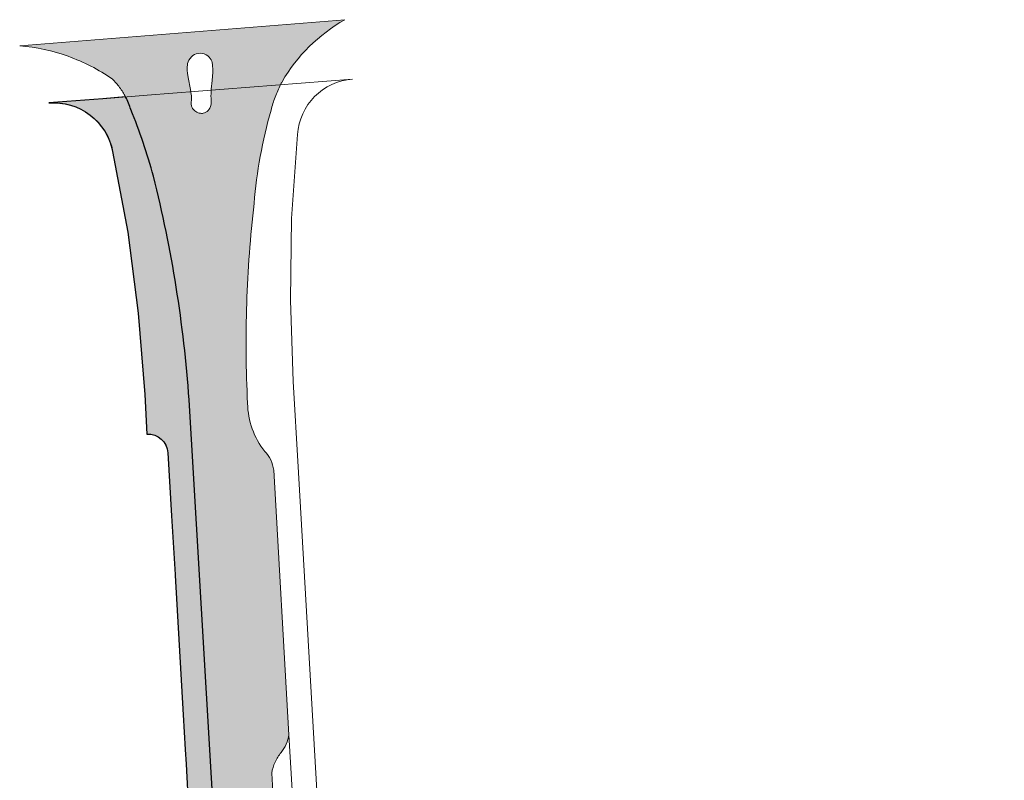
# Model space of a CAD drawing. Header units: metres. Extents: x 3492183 to 3492884, y 5882475 to 5882978.
# Tile 254 of 256: x 3492437 to 3492536, y 5882901 to 5882978. Entities that reach past the tile are written whole.
import ezdxf

# ---------------------------------------------------------------- set-up
doc = ezdxf.new("R2010")
doc.units = ezdxf.units.M
doc.header["$LTSCALE"] = 0.1
for name, color, linetype, lineweight, true_color in [('Bod-Asphalt', 7, 'Continuous', 9, 0x454545), ('Bod-Pflaster Beton grau', 7, 'Continuous', 9, 0x454545), ('So-Flurstücke Umgebung', 7, 'Continuous', 9, 0x888888)]:
    doc.layers.add(name, color=color, linetype=linetype, lineweight=lineweight, true_color=true_color)

msp = doc.modelspace()

# ---------------------------------------------------------------- hatches: boundary and pattern name
at = {"layer": 'Bod-Asphalt', "linetype": 'Continuous', "lineweight": 0, "true_color": 0xbbbbbb, "transparency": 33554687}
h = msp.add_hatch(color=9, dxfattribs=at)
edge = h.paths.add_edge_path()
edge.add_arc((3492547.198939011, 5882699.589123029), 40.61117003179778, 255.3692922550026, 263.4059814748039)
edge.add_arc((3492547.198932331, 5882699.589049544), 40.61109626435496, 263.40597894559, 271.4426828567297)
edge.add_arc((3492546.841245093, 5882661.981492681), 3.293766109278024, 294.7726373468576, 309.6530728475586)
edge.add_arc((3492546.841240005, 5882661.981499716), 3.293774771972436, 309.6530629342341, 324.5334572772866)
edge.add_arc((3492552.117585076, 5882657.603447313), 3.579528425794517, 113.89623516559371, 136.435331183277, ccw=False)
edge.add_arc((3492552.117586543, 5882657.603445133), 3.579531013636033, 91.35716704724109, 113.8962425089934, ccw=False)
edge.add_line((3492552.032806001, 5882661.181972), (3492587.908505, 5882662.883553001))
edge.add_line((3492587.908505, 5882662.883553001), (3492603.805589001, 5882663.710701))
edge.add_line((3492603.805589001, 5882663.710701), (3492613.779518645, 5882664.203221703))
edge.add_arc((3492613.83017725, 5882662.74273088), 1.461369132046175, 72.7321703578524, 91.98656575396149, ccw=False)
edge.add_arc((3492613.830176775, 5882662.742729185), 1.461370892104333, 53.47777960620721, 72.7321722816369, ccw=False)
edge.add_line((3492614.699889, 5882663.917125), (3492615.669288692, 5882663.122809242))
edge.add_arc((3492617.350625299, 5882665.153769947), 2.63660656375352, 230.3802456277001, 251.4224872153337)
edge.add_arc((3492617.350627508, 5882665.153774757), 2.636611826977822, 251.4224750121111, 272.4646781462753)
edge.add_line((3492617.464011, 5882662.519602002), (3492626.785686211, 5882662.853033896))
edge.add_arc((3492626.541755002, 5882668.966092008), 6.117923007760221, 272.2850785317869, 291.4054838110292)
edge.add_arc((3492626.541752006, 5882668.96610066), 6.117932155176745, 291.4054803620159, 310.5258551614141)
edge.add_line((3492630.51713, 5882664.315781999), (3492634.645687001, 5882667.936477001))
edge.add_arc((3492628.699904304, 5882673.721319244), 8.295585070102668, 315.7860306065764, 335.9039321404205)
edge.add_arc((3492628.69989504, 5882673.721325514), 8.295596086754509, 335.903918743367, 356.0217954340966)
edge.add_line((3492636.975503, 5882673.145802), (3492635.407422, 5882695.359029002))
edge.add_line((3492635.407422, 5882695.359029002), (3492646.943962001, 5882696.040666))
edge.add_line((3492646.943962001, 5882696.040666), (3492647.836700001, 5882678.110218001))
edge.add_line((3492647.836700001, 5882678.110218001), (3492644.047201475, 5882678.05908196))
edge.add_arc((3492644.026217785, 5882676.894598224), 1.164672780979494, 88.96765686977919, 178.9676784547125)
edge.add_arc((3492644.026219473, 5882676.894597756), 1.164674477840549, 178.9676568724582, 268.9675953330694)
edge.add_arc((3492644.487463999, 5882670.727502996), 5.025798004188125, 74.19171338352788, 95.50604845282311, ccw=False)
edge.add_arc((3492644.487465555, 5882670.727508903), 5.025791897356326, 52.87734727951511, 74.19171210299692, ccw=False)
edge.add_arc((3492636.788536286, 5882660.231764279), 18.0420700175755, 46.3221556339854, 53.49890451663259, ccw=False)
edge.add_arc((3492636.788499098, 5882660.231721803), 18.04212642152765, 39.14543929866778, 46.32216337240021, ccw=False)
edge.add_line((3492650.780998, 5882671.621555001), (3492654.465536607, 5882667.280793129))
edge.add_arc((3492660.754829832, 5882673.290642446), 8.699051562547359, 223.6984293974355, 246.6391618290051)
edge.add_arc((3492660.754832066, 5882673.290644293), 8.699054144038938, 246.6391531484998, 269.5798798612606)
edge.add_line((3492660.691047, 5882664.591824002), (3492731.679057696, 5882668.101479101))
edge.add_arc((3492727.047522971, 5882687.156087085), 19.60941608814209, 283.6617397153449, 292.7127605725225)
edge.add_arc((3492727.047529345, 5882687.156081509), 19.60940848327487, 292.7127496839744, 301.7637737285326)
edge.add_arc((3492695.608833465, 5882716.620609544), 62.23051334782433, 312.150220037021, 315.3831389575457)
edge.add_arc((3492695.609488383, 5882716.61999177), 62.22961326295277, 315.3831203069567, 318.6160860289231)
edge.add_arc((3492734.961430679, 5882680.33417054), 8.798906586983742, 326.5170884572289, 342.3197644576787)
edge.add_arc((3492734.961409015, 5882680.33418042), 8.798930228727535, 342.3197460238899, 358.1223776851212)
edge.add_line((3492743.755615, 5882680.045885), (3492742.696653, 5882700.129320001))
edge.add_line((3492742.696653, 5882700.129320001), (3492748.883074, 5882700.824804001))
edge.add_line((3492748.883074, 5882700.824804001), (3492754.241150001, 5882701.134092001))
edge.add_line((3492754.241150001, 5882701.134092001), (3492755.11997, 5882683.448658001))
edge.add_line((3492755.11997, 5882683.448658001), (3492750.426170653, 5882683.083365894))
edge.add_arc((3492750.635988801, 5882682.039195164), 1.065042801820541, 101.3618405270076, 180.3579557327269)
edge.add_arc((3492750.635988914, 5882682.039195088), 1.065042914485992, 180.3579515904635, 259.3540791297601)
edge.add_arc((3492749.504744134, 5882672.978742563), 8.068043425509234, 69.35041793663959, 83.34872648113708, ccw=False)
edge.add_arc((3492749.504761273, 5882672.978783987), 8.06799861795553, 55.352044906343, 69.3504280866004, ccw=False)
edge.add_arc((3492734.914056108, 5882654.920817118), 31.26713684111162, 45.214631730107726, 52.168045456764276, ccw=False)
edge.add_arc((3492734.913995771, 5882654.920755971), 31.26722274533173, 38.261238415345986, 45.21463218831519, ccw=False)
edge.add_arc((3492773.95436801, 5882686.840042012), 19.17359201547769, 220.9133974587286, 228.2012148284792)
edge.add_arc((3492773.954379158, 5882686.840054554), 19.17360879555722, 228.2012149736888, 235.4890276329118)
edge.add_arc((3492766.226563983, 5882675.639222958), 5.565665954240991, 235.7141485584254, 253.3408617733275)
edge.add_arc((3492766.226560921, 5882675.639210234), 5.565652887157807, 253.3408543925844, 270.9676090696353)
edge.add_line((3492766.320549, 5882670.074351), (3492803.035580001, 5882671.834182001))
edge.add_line((3492803.035580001, 5882671.834182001), (3492853.96502302, 5882674.367751))
edge.add_arc((3492852.775658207, 5882664.543933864), 9.895553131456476, 80.86988215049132, 83.09682523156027, ccw=False)
edge.add_arc((3492852.775485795, 5882664.542860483), 9.896640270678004, 78.64318700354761, 80.86988269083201, ccw=False)
edge.add_arc((3492852.812392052, 5882664.801762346), 9.635551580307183, 46.14636887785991, 78.55518834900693, ccw=False)
edge.add_arc((3492852.812391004, 5882664.801760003), 9.635553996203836, 13.737560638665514, 46.14637403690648, ccw=False)
edge.add_arc((3492853.816405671, 5882665.506278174), 8.50465430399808, -13.750632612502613, 10.731914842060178, ccw=False)
edge.add_arc((3492853.816407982, 5882665.506278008), 8.504652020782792, 321.7668161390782, 346.24936476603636, ccw=False)
edge.add_arc((3492820.348408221, 5882685.517553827), 47.44147370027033, 324.05768475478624, 327.8084800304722, ccw=False)
edge.add_arc((3492820.348326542, 5882685.517612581), 47.4415743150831, 320.30689698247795, 324.05768518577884, ccw=False)
edge.add_arc((3492855.006308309, 5882656.983660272), 2.555422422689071, 287.9295006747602, 316.29044514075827, ccw=False)
edge.add_arc((3492855.006310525, 5882656.983654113), 2.555415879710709, 259.5684938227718, 287.9294959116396, ccw=False)
edge.add_line((3492854.543627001, 5882654.470474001), (3492853.718304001, 5882654.776576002))
edge.add_line((3492853.718304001, 5882654.776576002), (3492838.290173, 5882666.205879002))
edge.add_arc((3492834.276725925, 5882660.565042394), 6.922918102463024, 54.56820410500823, 76.58111521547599)
edge.add_arc((3492834.276721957, 5882660.565031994), 6.922929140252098, 76.58110325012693, 98.59398486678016)
edge.add_line((3492833.242218, 5882667.410231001), (3492833.069152, 5882667.401222))
edge.add_line((3492833.069152, 5882667.401222), (3492819.493962, 5882666.696521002))
edge.add_line((3492819.493962, 5882666.696521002), (3492812.381242, 5882666.340159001))
edge.add_arc((3492812.502078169, 5882665.405169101), 0.9427658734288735, 97.36397078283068, 134.1772341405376)
edge.add_arc((3492812.502075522, 5882665.405170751), 0.9427628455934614, 134.1771886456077, 170.9905456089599)
edge.add_line((3492811.570944, 5882665.552805), (3492811.656004, 5882663.762057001))
edge.add_line((3492811.656004, 5882663.762057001), (3492811.809109, 5882660.776811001))
edge.add_line((3492811.809109, 5882660.776811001), (3492793.918257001, 5882659.889898))
edge.add_line((3492793.918257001, 5882659.889898), (3492793.6811, 5882664.665895))
edge.add_arc((3492792.946684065, 5882664.621521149), 0.7357552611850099, 3.457641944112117, 47.2303841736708)
edge.add_arc((3492792.946685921, 5882664.621523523), 0.7357522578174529, 47.23036474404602, 91.00321464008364)
edge.add_line((3492792.933804, 5882665.357163), (3492784.510581, 5882664.922728))
edge.add_line((3492784.510581, 5882664.922728), (3492780.212936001, 5882664.702506))
edge.add_line((3492780.212936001, 5882664.702506), (3492770.171093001, 5882664.184987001))
edge.add_line((3492770.171093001, 5882664.184987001), (3492757.270153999, 5882663.521319))
edge.add_arc((3492757.472011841, 5882662.197781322), 1.33884225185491, 98.67157759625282, 125.8505784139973)
edge.add_arc((3492757.472013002, 5882662.197779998), 1.33884400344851, 125.8505854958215, 153.0295381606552)
edge.add_arc((3492757.203867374, 5882662.5508387), 0.9593624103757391, 164.638148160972, 177.0898740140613)
edge.add_arc((3492757.203870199, 5882662.550838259), 0.9593652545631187, 177.0898562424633, 189.5415007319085)
edge.add_line((3492756.257777, 5882662.391812), (3492756.204804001, 5882657.957941))
edge.add_line((3492756.204804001, 5882657.957941), (3492737.86163, 5882656.911931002))
edge.add_line((3492737.86163, 5882656.911931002), (3492737.530448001, 5882661.424830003))
edge.add_arc((3492735.91898563, 5882661.240529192), 1.6219672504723, 6.524493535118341, 14.69960941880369)
edge.add_arc((3492735.919042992, 5882661.240543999), 1.621908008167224, 14.69961767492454, 22.87501356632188)
edge.add_arc((3492736.521703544, 5882661.557286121), 0.9452733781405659, 19.38370616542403, 56.19834922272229)
edge.add_arc((3492736.521702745, 5882661.557284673), 0.9452750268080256, 56.19835781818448, 93.01298124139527)
edge.add_line((3492736.472017, 5882662.501253), (3492729.594305, 5882662.142890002))
edge.add_line((3492729.594305, 5882662.142890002), (3492725.601731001, 5882661.935679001))
edge.add_line((3492725.601731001, 5882661.935679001), (3492718.705012, 5882661.576314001))
edge.add_line((3492718.705012, 5882661.576314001), (3492701.597269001, 5882660.685407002))
edge.add_line((3492701.597269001, 5882660.685407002), (3492699.470431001, 5882660.575294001))
edge.add_arc((3492699.57752059, 5882659.728054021), 0.8539811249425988, 97.20387993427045, 131.0350903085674)
edge.add_arc((3492699.577518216, 5882659.728057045), 0.8539772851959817, 131.035103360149, 164.8664310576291)
edge.add_line((3492698.753157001, 5882659.951005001), (3492698.999327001, 5882654.984893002))
edge.add_line((3492698.999327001, 5882654.984893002), (3492681.552461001, 5882654.136980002))
edge.add_line((3492681.552461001, 5882654.136980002), (3492681.312286, 5882659.086094))
edge.add_arc((3492680.640463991, 5882658.985326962), 0.6793370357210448, 8.530243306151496, 48.35596379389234)
edge.add_arc((3492680.64046387, 5882658.985326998), 0.6793370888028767, 48.35595415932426, 88.18163516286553)
edge.add_line((3492680.662020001, 5882659.664322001), (3492674.690668, 5882659.352002))
edge.add_line((3492674.690668, 5882659.352002), (3492670.477008, 5882659.132777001))
edge.add_line((3492670.477008, 5882659.132777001), (3492664.007461, 5882658.794431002))
edge.add_line((3492664.007461, 5882658.794431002), (3492646.763673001, 5882657.894506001))
edge.add_line((3492646.763673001, 5882657.894506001), (3492645.765280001, 5882657.842452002))
edge.add_arc((3492645.803165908, 5882656.978171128), 0.8651108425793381, 92.50996397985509, 125.8971700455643)
edge.add_arc((3492645.803165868, 5882656.978171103), 0.8651108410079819, 125.8971668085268, 159.2843729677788)
edge.add_arc((3492645.793114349, 5882656.981252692), 0.8546193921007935, 159.2392422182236, 171.3040674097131)
edge.add_arc((3492645.79311151, 5882656.981253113), 0.8546165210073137, 171.3040665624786, 183.3688992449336)
edge.add_line((3492644.939971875, 5882656.931031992), (3492645.130137, 5882652.294035))
edge.add_line((3492645.130137, 5882652.294035), (3492627.150068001, 5882651.528132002))
edge.add_line((3492627.150068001, 5882651.528132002), (3492626.93189, 5882655.897020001))
edge.add_arc((3492625.382173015, 5882655.095378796), 1.744778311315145, 27.35172661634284, 37.02661384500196)
edge.add_arc((3492625.382138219, 5882655.095352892), 1.744821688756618, 37.02660487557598, 46.70124505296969)
edge.add_arc((3492625.36099217, 5882655.083370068), 1.768059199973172, 46.46882891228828, 69.91697258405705)
edge.add_arc((3492625.360994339, 5882655.083378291), 1.768050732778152, 69.91694711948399, 93.3652043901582)
edge.add_line((3492625.257209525, 5882656.848380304), (3492619.886097, 5882656.573093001))
edge.add_line((3492619.886097, 5882656.573093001), (3492615.962553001, 5882656.371882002))
edge.add_line((3492615.962553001, 5882656.371882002), (3492608.730709, 5882656.001494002))
edge.add_line((3492608.730709, 5882656.001494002), (3492591.107908, 5882655.097325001))
edge.add_line((3492591.107908, 5882655.097325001), (3492590.133536, 5882655.047253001))
edge.add_arc((3492590.323842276, 5882654.169011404), 0.8986238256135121, 102.2264061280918, 129.4793547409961)
edge.add_arc((3492590.32384649, 5882654.169006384), 0.898630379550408, 129.4793586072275, 156.7320795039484)
edge.add_arc((3492590.31456284, 5882654.172252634), 0.8888196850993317, 156.6879155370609, 164.8663357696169)
edge.add_arc((3492590.314555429, 5882654.172254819), 0.8888119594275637, 164.866347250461, 173.0448601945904)
edge.add_line((3492589.432284, 5882654.279883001), (3492589.551437, 5882649.607854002))
edge.add_line((3492589.551437, 5882649.607854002), (3492571.366487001, 5882648.709541))
edge.add_line((3492571.366487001, 5882648.709541), (3492571.134293, 5882653.415575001))
edge.add_arc((3492570.209041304, 5882653.158613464), 0.9602707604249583, 15.52107430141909, 21.80188455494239)
edge.add_arc((3492570.208913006, 5882653.158562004), 0.9604089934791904, 21.80189224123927, 28.08177243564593)
edge.add_arc((3492570.221590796, 5882653.163018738), 0.9471279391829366, 28.20492431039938, 54.87088923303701)
edge.add_arc((3492570.221592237, 5882653.163020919), 0.9471253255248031, 54.87088462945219, 81.53695938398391)
edge.add_line((3492570.360982, 5882654.099833), (3492564.201628, 5882653.833404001))
edge.add_line((3492564.201628, 5882653.833404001), (3492560.536227, 5882653.674148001))
edge.add_line((3492560.536227, 5882653.674148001), (3492540.249476, 5882652.682685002))
edge.add_line((3492540.249476, 5882652.682685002), (3492539.978373, 5882652.656660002))
edge.add_arc((3492540.361164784, 5882649.486409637), 3.193276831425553, 96.88484739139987, 128.1004655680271)
edge.add_line((3492538.390778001, 5882651.999295), (3492532.516665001, 5882645.501183))
edge.add_line((3492532.516665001, 5882645.501183), (3492531.782385, 5882645.397101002))
edge.add_line((3492531.782385, 5882645.397101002), (3492531.371229, 5882645.339055))
edge.add_line((3492531.371229, 5882645.339055), (3492521.214249, 5882649.494339))
edge.add_line((3492521.214249, 5882649.494339), (3492518.88224, 5882655.018608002))
edge.add_arc((3492473.908539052, 5882639.146195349), 47.69242351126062, 19.43928909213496, 26.00618420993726)
edge.add_arc((3492473.908577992, 5882639.14623435), 47.69237141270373, 26.00616261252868, 32.57306455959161)
edge.add_arc((3492476.759332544, 5882638.688629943), 45.576863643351, 34.98796066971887, 42.24817143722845)
edge.add_arc((3492476.759268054, 5882638.688580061), 45.57694491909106, 42.24816334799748, 49.50836215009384)
edge.add_arc((3492322.490573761, 5882446.754952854), 291.8065208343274, 50.94345884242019, 52.40015568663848)
edge.add_arc((3492322.488450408, 5882446.752266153), 291.8099450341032, 52.40014723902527, 53.85682686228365)
edge.add_arc((3492545.062847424, 5882754.482216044), 87.98918324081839, 230.2303623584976, 235.0040508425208, ccw=False)
edge.add_arc((3492545.062685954, 5882754.482054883), 87.9889560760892, 225.4566751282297, 230.2303760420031, ccw=False)
edge.add_arc((3492517.235117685, 5882726.515797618), 48.53771754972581, 218.1770865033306, 225.7121050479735, ccw=False)
edge.add_arc((3492517.23497236, 5882726.515695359), 48.53754010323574, 210.6420514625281, 218.1770976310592, ccw=False)
edge.add_arc((3492527.908557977, 5882734.200987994), 61.64888397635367, 205.5496702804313, 211.7314934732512, ccw=False)
edge.add_arc((3492527.908436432, 5882734.200939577), 61.64875343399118, 199.3678419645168, 205.5496783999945, ccw=False)
edge.add_arc((3492524.033350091, 5882731.630988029), 57.1520440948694, 193.8731210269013, 198.2254868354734, ccw=False)
edge.add_arc((3492524.033289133, 5882731.630973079), 57.15198133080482, 189.5207507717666, 193.8731211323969, ccw=False)
edge.add_arc((3492561.286008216, 5882739.833980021), 95.26790521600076, 187.3257845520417, 190.6805061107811, ccw=False)
edge.add_arc((3492561.285803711, 5882739.833953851), 95.26769904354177, 183.9710559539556, 187.3257846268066, ccw=False)
edge.add_line((3492466.246827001, 5882733.236425), (3492465.539343, 5882747.712587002))
edge.add_line((3492465.539343, 5882747.712587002), (3492465.458292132, 5882749.019142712))
edge.add_arc((3492462.367032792, 5882748.017882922), 3.2493700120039, 17.9471538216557, 36.53806770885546)
edge.add_arc((3492462.367028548, 5882748.017880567), 3.249374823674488, 36.53805653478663, 55.12893269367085)
edge.add_arc((3492465.108761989, 5882752.439179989), 1.965387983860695, 216.0228241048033, 243.2713827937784, ccw=False)
edge.add_arc((3492465.108761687, 5882752.439179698), 1.965387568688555, 188.774254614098, 216.0228224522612, ccw=False)
edge.add_line((3492463.166375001, 5882752.139376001), (3492461.604373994, 5882779.774142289))
edge.add_arc((3492465.499215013, 5882779.885408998), 3.896430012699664, 164.3833171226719, 181.6363644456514, ccw=False)
edge.add_arc((3492465.499218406, 5882779.885407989), 3.896433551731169, 147.1302827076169, 164.3833162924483, ccw=False)
edge.add_arc((3492459.988345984, 5882784.460081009), 3.325820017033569, 312.2979682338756, 333.3190464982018)
edge.add_arc((3492459.988352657, 5882784.460078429), 3.325812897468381, 333.3190345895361, 354.3401561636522)
edge.add_line((3492463.297952, 5882784.132079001), (3492459.834858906, 5882840.419903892))
edge.add_arc((3492456.720586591, 5882840.092114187), 3.131475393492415, 6.008488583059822, 29.0637356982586)
edge.add_arc((3492456.720596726, 5882840.092119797), 3.131463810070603, 29.06373606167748, 52.11907122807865)
edge.add_arc((3492461.325460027, 5882845.151447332), 3.72688983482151, 205.2675262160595, 223.9740156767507, ccw=False)
edge.add_arc((3492461.325448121, 5882845.151443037), 3.726877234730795, 186.5609919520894, 205.2675446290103, ccw=False)
edge.add_line((3492457.622979, 5882844.725606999), (3492456.931571, 5882858.983494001))
edge.add_line((3492456.931571, 5882858.983494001), (3492456.708451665, 5882862.38290011))
edge.add_arc((3492465.45102255, 5882862.103215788), 8.74704344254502, 166.1249040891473, 178.1676708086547, ccw=False)
edge.add_arc((3492465.451036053, 5882862.103215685), 8.747056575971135, 154.0821498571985, 166.1249246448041, ccw=False)
edge.add_arc((3492451.67550967, 5882869.051422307), 6.683787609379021, 332.1244215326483, 341.7290073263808)
edge.add_arc((3492451.675483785, 5882869.05143161), 6.6838151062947, 341.7290011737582, 351.3335486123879)
edge.add_line((3492458.282985, 5882868.044301), (3492458.26497, 5882868.778605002))
edge.add_arc((3492451.21281834, 5882867.899313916), 7.106757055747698, 7.107193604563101, 18.8243639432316)
edge.add_arc((3492451.212787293, 5882867.899304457), 7.106789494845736, 18.82435536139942, 30.54147117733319)
edge.add_line((3492457.333592, 5882871.510704), (3492456.679336, 5882872.538105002))
edge.add_arc((3492460.603494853, 5882875.275235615), 4.784444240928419, 200.9129659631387, 214.8960662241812, ccw=False)
edge.add_arc((3492460.603491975, 5882875.275233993), 4.784440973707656, 186.9300289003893, 200.9129601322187, ccw=False)
edge.add_line((3492455.854004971, 5882874.697957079), (3492455.854004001, 5882874.697970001))
edge.add_line((3492455.854004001, 5882874.697970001), (3492454.985497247, 5882892.337252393))
edge.add_arc((3492461.196719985, 5882892.562233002), 6.215295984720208, 170.6226775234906, 182.0744395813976, ccw=False)
edge.add_arc((3492461.196747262, 5882892.56222821), 6.215323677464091, 159.170958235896, 170.6226749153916, ccw=False)
edge.add_arc((3492450.928870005, 5882898.313233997), 5.693754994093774, 321.5448550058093, 336.2565530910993)
edge.add_arc((3492450.928881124, 5882898.31323097), 5.693743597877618, 336.2565359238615, 350.9682594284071)
edge.add_line((3492456.552031, 5882897.419418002), (3492454.064673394, 5882939.413739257))
edge.add_arc((3492324.292530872, 5882930.203516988), 130.0985671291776, 4.059603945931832, 9.08377026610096)
edge.add_arc((3492324.293604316, 5882930.203747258), 130.0974707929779, 9.083744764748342, 14.10795358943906)
edge.add_arc((3492392.642918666, 5882946.019120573), 59.96927214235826, 15.3708980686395, 22.12026242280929)
edge.add_arc((3492441.273757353, 5882966.506175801), 7.234263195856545, 16.82942339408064, 18.41781336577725)
edge.add_arc((3492441.273673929, 5882966.50614931), 7.234350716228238, 18.41780367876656, 22.32378714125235)
edge.add_arc((3492441.273815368, 5882966.506210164), 7.23419676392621, 22.32376679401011, 27.8182255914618)
edge.add_line((3492447.671974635, 5882969.882178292), (3492447.671974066, 5882969.882179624))
edge.add_arc((3492441.28682897, 5882966.508385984), 7.221673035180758, 27.85115200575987, 36.79830796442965)
edge.add_arc((3492441.286820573, 5882966.508379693), 7.221683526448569, 36.79830802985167, 45.74545112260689)
edge.add_arc((3492435.36966602, 5882955.830677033), 19.26863496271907, 55.34502488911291, 70.2069783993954)
edge.add_arc((3492435.36966286, 5882955.830669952), 19.26864269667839, 70.20697669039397, 85.06892546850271)
edge.add_line((3492437.025943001, 5882975.027996), (3492469.70706427, 5882977.638168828))
edge.add_arc((3492478.06275785, 5882962.886949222), 16.95335055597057, 119.5289883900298, 149.8174749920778)
edge.add_arc((3492472.556292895, 5882966.524926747), 10.37122196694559, 151.8971323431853, 152.8290420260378)
edge.add_arc((3492472.558213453, 5882966.523938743), 10.37338175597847, 152.8290312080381, 153.7607457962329)
edge.add_line((3492463.253749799, 5882971.110223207), (3492463.253745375, 5882971.110213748))
edge.add_arc((3492474.713158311, 5882965.383063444), 12.81087020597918, 153.4451741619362, 159.5707437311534)
edge.add_arc((3492474.713253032, 5882965.383025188), 12.81097232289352, 159.5707313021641, 165.69629426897)
edge.add_arc((3492507.759553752, 5882955.463532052), 47.30570774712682, 163.9428217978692, 169.7274388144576)
edge.add_arc((3492507.759228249, 5882955.46357694), 47.30537945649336, 169.7274220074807, 175.5120790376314)
edge.add_arc((3492582.781926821, 5882945.072521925), 122.9930741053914, 173.4205506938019, 178.1110979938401)
edge.add_arc((3492582.782373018, 5882945.072492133), 122.9935210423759, 178.111090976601, 182.8016216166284)
edge.add_arc((3492468.011297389, 5882939.225559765), 8.077118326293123, 181.1687481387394, 199.6425440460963)
edge.add_arc((3492468.011311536, 5882939.225561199), 8.077132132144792, 199.64251988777, 218.1162776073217)
edge.add_arc((3492459.374754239, 5882931.983970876), 3.20869050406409, 25.657744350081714, 44.67308971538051, ccw=False)
edge.add_arc((3492459.374748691, 5882931.983966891), 3.208697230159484, 6.642452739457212, 25.657765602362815, ccw=False)
edge.add_line((3492462.561907, 5882932.355127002), (3492464.100766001, 5882905.725141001))
edge.add_line((3492464.100766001, 5882905.725141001), (3492464.421082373, 5882900.182626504))
edge.add_line((3492464.421082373, 5882900.182626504), (3492464.100765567, 5882905.725140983))
edge.add_arc((3492459.974902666, 5882906.507831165), 4.199446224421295, 335.99093483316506, 349.25843615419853, ccw=False)
edge.add_arc((3492459.974895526, 5882906.507833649), 4.199453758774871, 322.7234743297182, 335.99094352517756, ccw=False)
edge.add_arc((3492466.652727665, 5882901.171568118), 4.350894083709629, 140.066781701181, 155.2178347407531)
edge.add_arc((3492466.652750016, 5882901.171557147), 4.350918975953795, 155.2178269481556, 170.3687923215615)
edge.add_line((3492462.363157, 5882901.899491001), (3492462.755374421, 5882895.260752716))
edge.add_arc((3492466.029744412, 5882896.235585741), 3.41640136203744, 196.5791216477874, 210.9637475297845)
edge.add_arc((3492466.02974339, 5882896.23558539), 3.416400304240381, 210.9637512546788, 225.3483918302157)
edge.add_arc((3492461.141389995, 5882890.851082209), 3.861799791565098, 12.460864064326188, 49.90289247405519, ccw=False)
edge.add_line((3492464.912219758, 5882891.68435319), (3492467.500679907, 5882846.908878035))
edge.add_arc((3492461.556603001, 5882846.794149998), 5.945183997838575, -16.274374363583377, 1.1057421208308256, ccw=False)
edge.add_arc((3492461.556594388, 5882846.794151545), 5.945192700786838, 326.34554079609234, 343.72563458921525, ccw=False)
edge.add_arc((3492468.982248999, 5882841.436730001), 3.223318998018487, 140.213437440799, 161.7274677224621)
edge.add_arc((3492468.982247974, 5882841.436729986), 3.22331803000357, 161.7274617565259, 183.2414915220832)
edge.add_line((3492465.764087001, 5882841.254469), (3492466.317415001, 5882830.274937))
edge.add_line((3492466.317415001, 5882830.274937), (3492467.548164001, 5882811.017755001))
edge.add_line((3492467.548164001, 5882811.017755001), (3492469.534401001, 5882778.578963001))
edge.add_line((3492469.534401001, 5882778.578963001), (3492472.011017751, 5882733.49480254))
edge.add_arc((3492622.196600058, 5882747.894564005), 150.874326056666, 185.4767654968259, 187.8801560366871)
edge.add_arc((3492622.193545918, 5882747.894092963), 150.8712361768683, 187.8801378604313, 190.2835778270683)
edge.add_arc((3492512.877958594, 5882728.07205684), 39.77303523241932, 190.3000310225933, 201.3200388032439)
edge.add_arc((3492512.877982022, 5882728.072056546), 39.77305694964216, 201.3200261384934, 212.3400267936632)
edge.add_arc((3492536.108345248, 5882741.066266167), 66.36708129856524, 211.0896232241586, 215.7857244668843)
edge.add_arc((3492536.108321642, 5882741.066249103), 66.36705217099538, 215.785724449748, 220.481827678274)
edge.add_arc((3492529.902149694, 5882735.873559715), 58.27548858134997, 220.5599596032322, 225.1230197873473)
edge.add_arc((3492529.901964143, 5882735.873367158), 58.2752212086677, 225.1230154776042, 229.6860968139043)
edge.add_line((3492492.199362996, 5882691.437849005), (3492502.262328, 5882683.835129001))
edge.add_line((3492502.262328, 5882683.835129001), (3492528.469720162, 5882664.2270809))
edge.add_arc((3492548.007655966, 5882694.801486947), 36.28395293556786, 237.4202375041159, 244.3628518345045)
edge.add_arc((3492548.007652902, 5882694.801475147), 36.28394097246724, 244.3628481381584, 251.3054645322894)
edge.add_line((3492536.377827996, 5882660.431844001), (3492536.941046, 5882660.294814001))
h.paths.add_polyline_path([(3492456.262185, 5882969.135145), (3492456.272187, 5882969.237188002), (3492456.262955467, 5882969.73148053), (3492456.258174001, 5882969.987499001), (3492456.259173, 5882970.178578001), (3492456.260172, 5882970.292625), (3492456.284177, 5882970.668781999), (3492456.383205, 5882971.539147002), (3492456.421214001, 5882971.950319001), (3492456.437216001, 5882972.347484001), (3492456.43021, 5882972.719638), (3492456.410200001, 5882972.946731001), (3492456.396193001, 5882973.113800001), (3492456.363179, 5882973.326887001), (3492456.329165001, 5882973.462943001), (3492456.26714, 5882973.622006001), (3492456.185109, 5882973.758060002), (3492456.071065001, 5882973.891111), (3492455.933013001, 5882974.010155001), (3492455.767951, 5882974.114192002), (3492455.585883, 5882974.194218), (3492455.401814, 5882974.246232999), (3492455.182733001, 5882974.270235), (3492454.972655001, 5882974.256221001), (3492454.769581, 5882974.204192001), (3492454.606521, 5882974.132156), (3492454.444462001, 5882974.029108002), (3492454.290407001, 5882973.897047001), (3492454.152357, 5882973.739977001), (3492454.041318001, 5882973.568902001), (3492453.959289, 5882973.394827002), (3492453.910273, 5882973.23676), (3492453.880263, 5882973.087697), (3492453.862258, 5882972.913624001), (3492453.857258, 5882972.742552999), (3492453.865263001, 5882972.549473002), (3492453.893276, 5882972.281363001), (3492453.973311, 5882971.815172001), (3492454.203408, 5882970.621686), (3492454.27744, 5882970.116479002), (3492454.291447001, 5882970.023441), (3492454.300451, 5882969.902391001), (3492454.299453, 5882969.730320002), (3492454.280451, 5882969.168086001), (3492454.309464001, 5882968.961001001), (3492454.363486, 5882968.805939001), (3492454.406502, 5882968.726908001), (3492454.463524, 5882968.645876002), (3492454.536552, 5882968.563845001), (3492454.625586, 5882968.482814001), (3492454.727624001, 5882968.408788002), (3492454.840667, 5882968.343765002), (3492454.958711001, 5882968.291748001), (3492455.077755, 5882968.253736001), (3492455.187796, 5882968.230731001), (3492455.291835, 5882968.220730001), (3492455.388871, 5882968.222735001), (3492455.478904, 5882968.233743), (3492455.611953, 5882968.270763), (3492455.746002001, 5882968.333794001), (3492455.867046, 5882968.415833), (3492455.979086, 5882968.518879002), (3492456.076121, 5882968.636932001), (3492456.151147, 5882968.761987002), (3492456.21817, 5882968.929058)])
at = {"layer": 'Bod-Pflaster Beton grau', "linetype": 'Continuous', "lineweight": 0, "true_color": 0xe6e6e6, "transparency": 33554687}
h = msp.add_hatch(color=254, dxfattribs=at)
edge = h.paths.add_edge_path()
edge.add_line((3492456.708452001, 5882862.382895), (3492456.220191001, 5882869.820962))
edge.add_line((3492456.220191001, 5882869.820962), (3492455.854004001, 5882874.697970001))
edge.add_line((3492455.854004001, 5882874.697970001), (3492454.985497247, 5882892.337252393))
edge.add_arc((3492461.196719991, 5882892.562233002), 6.215295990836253, 170.6226775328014, 182.0744395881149, ccw=False)
edge.add_arc((3492461.196747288, 5882892.562228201), 6.215323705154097, 159.1709582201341, 170.6226749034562, ccw=False)
edge.add_arc((3492450.928870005, 5882898.313233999), 5.693754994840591, 321.5448550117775, 336.2565530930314)
edge.add_arc((3492450.928881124, 5882898.31323097), 5.693743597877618, 336.2565359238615, 350.9682594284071)
edge.add_line((3492456.552031, 5882897.419418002), (3492454.064673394, 5882939.413739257))
edge.add_arc((3492324.292530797, 5882930.203516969), 130.0985672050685, 4.059603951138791, 9.08377027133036)
edge.add_arc((3492324.293604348, 5882930.203747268), 130.0974707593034, 9.083744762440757, 14.10795358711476)
edge.add_arc((3492392.642918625, 5882946.019120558), 59.9692721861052, 15.37089806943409, 22.12026242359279)
edge.add_arc((3492441.273679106, 5882966.506151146), 7.234345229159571, 16.82943089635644, 22.32378926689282)
edge.add_arc((3492441.27379999, 5882966.506202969), 7.234213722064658, 22.32377325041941, 27.81823207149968)
edge.add_line((3492447.671973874, 5882969.882179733), (3492445.373116, 5882969.699034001))
edge.add_line((3492445.373116, 5882969.699034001), (3492439.961096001, 5882969.273694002))
edge.add_arc((3492440.435271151, 5882963.252605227), 6.039731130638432, 52.66361891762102, 94.50288622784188, ccw=False)
edge.add_arc((3492440.435274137, 5882963.252607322), 6.039727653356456, 10.824337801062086, 52.6636293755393, ccw=False)
edge.add_line((3492446.367540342, 5882964.38685941), (3492447.88619, 5882956.271538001))
edge.add_line((3492447.88619, 5882956.271538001), (3492448.924660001, 5882948.1472))
edge.add_line((3492448.924660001, 5882948.1472), (3492449.591992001, 5882939.964826))
edge.add_line((3492449.591992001, 5882939.964826), (3492449.821117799, 5882935.975178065))
edge.add_arc((3492449.932243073, 5882933.981077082), 1.997194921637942, 3.398383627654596, 93.18962310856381, ccw=False)
edge.add_line((3492451.925925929, 5882934.099467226), (3492452.29813, 5882927.756848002))
edge.add_line((3492452.29813, 5882927.756848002), (3492452.642319, 5882921.856412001))
edge.add_line((3492452.642319, 5882921.856412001), (3492452.648322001, 5882921.746367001))
edge.add_line((3492452.648322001, 5882921.746367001), (3492453.46377, 5882907.763595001))
edge.add_line((3492453.46377, 5882907.763595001), (3492453.663881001, 5882904.274155))
edge.add_line((3492453.663881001, 5882904.274155), (3492453.749928, 5882902.772535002))
edge.add_line((3492453.749928, 5882902.772535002), (3492454.008071, 5882898.231661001))
edge.add_line((3492454.008071, 5882898.231661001), (3492453.83301, 5882897.823485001))
edge.add_line((3492453.83301, 5882897.823485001), (3492452.257455, 5882894.136903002))
edge.add_line((3492452.257455, 5882894.136903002), (3492453.020876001, 5882880.883433))
edge.add_line((3492453.020876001, 5882880.883433), (3492453.560192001, 5882869.78785))
edge.add_line((3492453.560192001, 5882869.78785), (3492453.714283, 5882866.606536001))
edge.add_line((3492453.714283, 5882866.606536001), (3492454.667842, 5882846.956423))
edge.add_line((3492454.667842, 5882846.956423), (3492455.160061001, 5882843.706094))
edge.add_line((3492455.160061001, 5882843.706094), (3492457.388942, 5882839.829568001))
edge.add_line((3492457.388942, 5882839.829568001), (3492458.093342, 5882827.670526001))
edge.add_line((3492458.093342, 5882827.670526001), (3492458.289466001, 5882824.285083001))
edge.add_line((3492458.289466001, 5882824.285083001), (3492459.006918, 5882811.909806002))
edge.add_line((3492459.006918, 5882811.909806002), (3492459.699356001, 5882799.920694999))
edge.add_line((3492459.699356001, 5882799.920694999), (3492459.454271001, 5882799.358445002))
edge.add_line((3492459.454271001, 5882799.358445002), (3492457.908737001, 5882795.805860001))
edge.add_line((3492457.908737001, 5882795.805860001), (3492458.744263, 5882781.500763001))
edge.add_line((3492458.744263, 5882781.500763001), (3492458.805302, 5882780.464321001))
edge.add_line((3492458.805302, 5882780.464321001), (3492460.708502, 5882747.905453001))
edge.add_line((3492460.708502, 5882747.905453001), (3492460.911585, 5882747.552311))
edge.add_line((3492460.911585, 5882747.552311), (3492462.699311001, 5882744.442059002))
edge.add_line((3492462.699311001, 5882744.442059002), (3492462.937407, 5882744.027893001))
edge.add_line((3492462.937407, 5882744.027893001), (3492463.558802, 5882733.285322))
edge.add_line((3492463.558802, 5882733.285322), (3492463.75893, 5882729.825850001))
edge.add_line((3492463.75893, 5882729.825850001), (3492464.2642, 5882724.543613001))
edge.add_line((3492464.2642, 5882724.543613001), (3492464.302218, 5882724.341528))
edge.add_line((3492464.302218, 5882724.341528), (3492464.907496, 5882721.135184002))
edge.add_line((3492464.907496, 5882721.135184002), (3492465.250654, 5882719.320424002))
edge.add_line((3492465.250654, 5882719.320424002), (3492465.523772, 5882718.391039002))
edge.add_line((3492465.523772, 5882718.391039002), (3492465.685842, 5882717.837810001))
edge.add_line((3492465.685842, 5882717.837810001), (3492466.736295, 5882714.266333))
edge.add_line((3492466.736295, 5882714.266333), (3492467.401575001, 5882712.549631))
edge.add_line((3492467.401575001, 5882712.549631), (3492468.633093, 5882709.320309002))
edge.add_line((3492468.633093, 5882709.320309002), (3492470.930040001, 5882704.564388))
edge.add_line((3492470.930040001, 5882704.564388), (3492471.838410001, 5882703.000765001))
edge.add_line((3492471.838410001, 5882703.000765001), (3492472.827814, 5882701.302088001))
edge.add_line((3492472.827814, 5882701.302088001), (3492473.617136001, 5882699.935543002))
edge.add_line((3492473.617136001, 5882699.935543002), (3492475.990092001, 5882696.608240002))
edge.add_line((3492475.990092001, 5882696.608240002), (3492476.675368, 5882695.647864))
edge.add_line((3492476.675368, 5882695.647864), (3492480.064725, 5882691.578298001))
edge.add_line((3492480.064725, 5882691.578298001), (3492483.864234, 5882687.857904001))
edge.add_line((3492483.864234, 5882687.857904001), (3492487.964853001, 5882684.475672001))
edge.add_line((3492487.964853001, 5882684.475672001), (3492502.265497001, 5882673.646797))
edge.add_line((3492502.265497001, 5882673.646797), (3492504.111234, 5882672.152248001))
edge.add_line((3492504.111234, 5882672.152248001), (3492505.906952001, 5882670.637687))
edge.add_line((3492505.906952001, 5882670.637687), (3492507.602635, 5882668.962052))
edge.add_line((3492507.602635, 5882668.962052), (3492509.218288, 5882667.237390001))
edge.add_line((3492509.218288, 5882667.237390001), (3492510.752912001, 5882665.443694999))
edge.add_line((3492510.752912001, 5882665.443694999), (3492512.177497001, 5882663.518937))
edge.add_line((3492512.177497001, 5882663.518937), (3492513.412014, 5882661.376075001))
edge.add_line((3492513.412014, 5882661.376075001), (3492514.555496, 5882659.213199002))
edge.add_line((3492514.555496, 5882659.213199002), (3492515.619949, 5882657.010302))
edge.add_line((3492515.619949, 5882657.010302), (3492516.62438, 5882654.807401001))
edge.add_line((3492516.62438, 5882654.807401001), (3492517.239643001, 5882653.484861))
edge.add_line((3492517.239643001, 5882653.484861), (3492518.115023, 5882651.321971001))
edge.add_line((3492518.115023, 5882651.321971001), (3492518.521203, 5882650.140481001))
edge.add_line((3492518.521203, 5882650.140481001), (3492518.929381, 5882649.100052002))
edge.add_line((3492518.929381, 5882649.100052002), (3492519.028424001, 5882648.839945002))
edge.add_line((3492519.028424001, 5882648.839945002), (3492520.895157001, 5882648.036692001))
edge.add_line((3492520.895157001, 5882648.036692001), (3492527.507751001, 5882645.195798))
edge.add_line((3492527.507751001, 5882645.195798), (3492532.901868, 5882642.882069))
edge.add_line((3492532.901868, 5882642.882069), (3492532.30461, 5882644.223620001))
edge.add_line((3492532.30461, 5882644.223620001), (3492531.782385, 5882645.397101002))
edge.add_line((3492531.782385, 5882645.397101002), (3492531.371229, 5882645.339055))
edge.add_line((3492531.371229, 5882645.339055), (3492521.214249, 5882649.494339))
edge.add_line((3492521.214249, 5882649.494339), (3492518.88224, 5882655.018608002))
edge.add_arc((3492473.908539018, 5882639.146195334), 47.69242354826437, 19.43928909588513, 26.00618421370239)
edge.add_arc((3492473.908578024, 5882639.146234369), 47.69237137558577, 26.0061626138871, 32.57306456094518)
edge.add_arc((3492476.759332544, 5882638.688629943), 45.576863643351, 34.98796066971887, 42.24817143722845)
edge.add_arc((3492476.759268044, 5882638.688580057), 45.57694492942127, 42.24816334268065, 49.50836216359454)
edge.add_arc((3492322.490573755, 5882446.75495282), 291.8065208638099, 50.94345884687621, 52.40015569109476)
edge.add_arc((3492322.488449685, 5882446.752265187), 291.8099462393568, 52.40014724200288, 53.85682685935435)
edge.add_arc((3492545.062847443, 5882754.482216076), 87.98918327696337, 230.2303623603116, 235.004050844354, ccw=False)
edge.add_arc((3492545.062685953, 5882754.482054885), 87.9889560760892, 225.4566751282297, 230.2303760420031, ccw=False)
edge.add_arc((3492517.23511768, 5882726.515797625), 48.53771755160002, 218.177086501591, 225.7121050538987, ccw=False)
edge.add_arc((3492517.234972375, 5882726.515695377), 48.53754012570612, 210.642051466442, 218.1770976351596, ccw=False)
edge.add_arc((3492527.908557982, 5882734.200987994), 61.64888397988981, 205.5496702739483, 211.731493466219, ccw=False)
edge.add_arc((3492527.908436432, 5882734.200939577), 61.64875343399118, 199.3678419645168, 205.5496783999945, ccw=False)
edge.add_arc((3492524.033350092, 5882731.630988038), 57.15204409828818, 193.873121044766, 198.2254868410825, ccw=False)
edge.add_arc((3492524.033289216, 5882731.630973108), 57.15198141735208, 189.5207507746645, 193.8731211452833, ccw=False)
edge.add_arc((3492561.286008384, 5882739.833980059), 95.26790538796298, 187.3257845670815, 190.680506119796, ccw=False)
edge.add_arc((3492561.285803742, 5882739.833953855), 95.26769907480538, 183.9710559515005, 187.3257846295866, ccw=False)
edge.add_line((3492466.246827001, 5882733.236425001), (3492465.539343, 5882747.712587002))
edge.add_line((3492465.539343, 5882747.712587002), (3492465.458292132, 5882749.019142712))
edge.add_arc((3492462.367032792, 5882748.017882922), 3.2493700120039, 17.9471538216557, 36.53806770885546)
edge.add_arc((3492462.367028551, 5882748.017880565), 3.249374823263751, 36.53805662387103, 55.12893282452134)
edge.add_arc((3492465.10876199, 5882752.439179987), 1.965387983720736, 216.0228240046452, 243.2713826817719, ccw=False)
edge.add_arc((3492465.108761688, 5882752.439179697), 1.965387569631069, 188.774254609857, 216.0228223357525, ccw=False)
edge.add_line((3492463.166375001, 5882752.139376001), (3492461.604373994, 5882779.774142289))
edge.add_arc((3492465.499215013, 5882779.885408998), 3.896430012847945, 164.3833171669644, 181.6363644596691, ccw=False)
edge.add_arc((3492465.499218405, 5882779.885407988), 3.896433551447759, 147.1302826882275, 164.3833162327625, ccw=False)
edge.add_arc((3492459.988345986, 5882784.460081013), 3.325820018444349, 312.2979682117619, 333.3190464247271)
edge.add_arc((3492459.988352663, 5882784.460078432), 3.3258128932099, 333.3190345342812, 354.3401561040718)
edge.add_line((3492463.297952, 5882784.132079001), (3492459.834858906, 5882840.419903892))
edge.add_arc((3492456.720586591, 5882840.092114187), 3.131475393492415, 6.008488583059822, 29.0637356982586)
edge.add_arc((3492456.720596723, 5882840.092119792), 3.131463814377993, 29.06373607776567, 52.11907125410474)
edge.add_arc((3492461.325460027, 5882845.151447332), 3.72688983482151, 205.2675262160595, 223.9740156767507, ccw=False)
edge.add_arc((3492461.325448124, 5882845.151443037), 3.726877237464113, 186.5609919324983, 205.2675446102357, ccw=False)
edge.add_line((3492457.622979, 5882844.725607), (3492456.931571, 5882858.983494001))
edge.add_line((3492456.931571, 5882858.983494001), (3492456.708452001, 5882862.382895))

# ---------------------------------------------------------------- linework, layer by layer
at = {"layer": 'Bod-Asphalt', "linetype": 'Continuous', "lineweight": 9, "transparency": 33554687, "flags": 128}
msp.add_lwpolyline([(3492456.552031, 5882897.419418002), (3492454.064673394, 5882939.413739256, 0.02192557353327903), (3492452.759475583, 5882950.743265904, 0.02192575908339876), (3492450.467099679, 5882961.914959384, 0.02945817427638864), (3492448.198183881, 5882968.600664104, 0.00693076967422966), (3492448.137465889, 5882968.791798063, 0.01704471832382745), (3492447.965825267, 5882969.254046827, 0.02397869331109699), (3492447.671974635, 5882969.882178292), (3492447.671974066, 5882969.882179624, 0.0390591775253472), (3492447.069576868, 5882970.834167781, 0.03905912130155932), (3492446.326453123, 5882971.68088554, 0.06493855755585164), (3492441.894475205, 5882973.960959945, 0.06493853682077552), (3492437.025943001, 5882975.027996), (3492469.70706427, 5882977.638168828, 0.1329332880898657), (3492463.407803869, 5882971.410353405, 0.00406624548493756), (3492463.329556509, 5882971.260914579, 0.00406539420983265), (3492463.253749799, 5882971.110223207), (3492463.253745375, 5882971.110213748, 0.02673420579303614), (3492462.70804213, 5882969.854705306, 0.02673417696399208), (3492462.299423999, 5882968.548125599, 0.02524551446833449), (3492461.212130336, 5882963.899606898, 0.02524568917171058), (3492460.598894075, 5882959.165172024, 0.02046923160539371), (3492459.855684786, 5882949.126568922, 0.02046915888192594), (3492459.935859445, 5882939.060810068, 0.0807821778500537), (3492460.404201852, 5882936.510428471, 0.08078201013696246), (3492461.656549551, 5882934.23987533, -0.08316101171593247), (3492462.26705695, 5882933.373315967, -0.08316086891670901), (3492462.561907, 5882932.355127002), (3492464.100766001, 5882905.725141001), (3492464.421082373, 5882900.182626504), (3492464.100765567, 5882905.725140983, -0.05795515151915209), (3492463.811017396, 5882904.799155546, -0.05795501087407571), (3492463.31649197, 5882903.96438224, 0.06620541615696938), (3492462.702516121, 5882902.995330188, 0.06620503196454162), (3492462.363157, 5882901.899491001), (3492462.755374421, 5882895.260752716, 0.06284731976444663)], format="xyb", dxfattribs=at)
msp.add_lwpolyline([(3492456.262185, 5882969.135145), (3492456.272187, 5882969.237188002), (3492456.262955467, 5882969.73148053), (3492456.258174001, 5882969.987499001), (3492456.259173, 5882970.178578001), (3492456.260172, 5882970.292625), (3492456.284177, 5882970.668781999), (3492456.383205, 5882971.539147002), (3492456.421214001, 5882971.950319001), (3492456.437216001, 5882972.347484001), (3492456.43021, 5882972.719638), (3492456.410200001, 5882972.946731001), (3492456.396193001, 5882973.113800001), (3492456.363179, 5882973.326887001), (3492456.329165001, 5882973.462943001), (3492456.26714, 5882973.622006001), (3492456.185109, 5882973.758060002), (3492456.071065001, 5882973.891111), (3492455.933013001, 5882974.010155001), (3492455.767951, 5882974.114192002), (3492455.585883, 5882974.194218), (3492455.401814, 5882974.246232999), (3492455.182733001, 5882974.270235), (3492454.972655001, 5882974.256221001), (3492454.769581, 5882974.204192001), (3492454.606521, 5882974.132156), (3492454.444462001, 5882974.029108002), (3492454.290407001, 5882973.897047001), (3492454.152357, 5882973.739977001), (3492454.041318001, 5882973.568902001), (3492453.959289, 5882973.394827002), (3492453.910273, 5882973.23676), (3492453.880263, 5882973.087697), (3492453.862258, 5882972.913624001), (3492453.857258, 5882972.742552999), (3492453.865263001, 5882972.549473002), (3492453.893276, 5882972.281363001), (3492453.973311, 5882971.815172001), (3492454.203408, 5882970.621686), (3492454.27744, 5882970.116479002), (3492454.291447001, 5882970.023441), (3492454.300451, 5882969.902391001), (3492454.299453, 5882969.730320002), (3492454.280451, 5882969.168086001), (3492454.309464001, 5882968.961001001), (3492454.363486, 5882968.805939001), (3492454.406502, 5882968.726908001), (3492454.463524, 5882968.645876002), (3492454.536552, 5882968.563845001), (3492454.625586, 5882968.482814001), (3492454.727624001, 5882968.408788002), (3492454.840667, 5882968.343765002), (3492454.958711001, 5882968.291748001), (3492455.077755, 5882968.253736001), (3492455.187796, 5882968.230731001), (3492455.291835, 5882968.220730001), (3492455.388871, 5882968.222735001), (3492455.478904, 5882968.233743), (3492455.611953, 5882968.270763), (3492455.746002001, 5882968.333794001), (3492455.867046, 5882968.415833), (3492455.979086, 5882968.518879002), (3492456.076121, 5882968.636932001), (3492456.151147, 5882968.761987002), (3492456.21817, 5882968.929058)], close=True, dxfattribs=at)
at = {"layer": 'Bod-Pflaster Beton grau', "linetype": 'Continuous', "lineweight": 25, "transparency": 33554687, "flags": 128}
msp.add_lwpolyline([(3492456.552031, 5882897.419418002), (3492454.064673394, 5882939.413739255, 0.02192557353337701), (3492452.759475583, 5882950.743265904, 0.02192575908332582), (3492450.46709968, 5882961.914959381, 0.02945817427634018), (3492448.19818388, 5882968.600664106, 0.02397825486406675), (3492447.965825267, 5882969.254046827, 0.02397869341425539), (3492447.671973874, 5882969.882179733), (3492445.373116, 5882969.699034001), (3492439.961096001, 5882969.273694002, -0.1846137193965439), (3492444.098328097, 5882968.05472621, -0.1846138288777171), (3492446.367540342, 5882964.38685941), (3492447.88619, 5882956.271538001), (3492448.924660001, 5882948.1472), (3492449.591992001, 5882939.964826), (3492449.821117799, 5882935.975178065, -0.4131467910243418), (3492451.925925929, 5882934.099467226), (3492452.29813, 5882927.756848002), (3492452.642319, 5882921.856412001), (3492452.648322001, 5882921.746367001), (3492453.46377, 5882907.763595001), (3492453.663881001, 5882904.274155), (3492453.749928, 5882902.772535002), (3492454.008071, 5882898.231661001)], format="xyb", dxfattribs=at)
at = {"layer": 'So-Flurstücke Umgebung'}
for p, q in [((3492470.488419, 5882971.679726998), (3492449.854788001, 5882970.056317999)), ((3492449.854788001, 5882970.056317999), (3492445.373116, 5882969.699033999)), ((3492445.373116, 5882969.699033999), (3492439.961096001, 5882969.273693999)), ((3492464.360304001, 5882957.655684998), (3492464.943429, 5882966.085201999)), ((3492446.367541, 5882964.386859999), (3492447.88619, 5882956.271537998)), ((3492464.258354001, 5882949.455280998), (3492464.360304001, 5882957.655684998)), ((3492447.88619, 5882956.271537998), (3492448.924660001, 5882948.147199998)), ((3492464.534545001, 5882941.264894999), (3492464.258354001, 5882949.455280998)), ((3492448.924660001, 5882948.147199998), (3492449.591992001, 5882939.964825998)), ((3492465.031822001, 5882932.673349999), (3492464.534545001, 5882941.264894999)), ((3492449.591992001, 5882939.964825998), (3492449.821118, 5882935.975177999)), ((3492451.925926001, 5882934.099466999), (3492452.29813, 5882927.756847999)), ((3492465.031822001, 5882932.673349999), (3492467.017936, 5882898.316176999)), ((3492452.29813, 5882927.756847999), (3492452.642319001, 5882921.856411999)), ((3492452.642319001, 5882921.856411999), (3492452.648322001, 5882921.746366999)), ((3492452.648322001, 5882921.746366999), (3492453.46377, 5882907.763594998)), ((3492453.46377, 5882907.763594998), (3492453.663881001, 5882904.274154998)), ((3492453.663881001, 5882904.274154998), (3492453.749928, 5882902.772534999)), ((3492453.749928, 5882902.772534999), (3492454.008071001, 5882898.231660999))]:
    msp.add_line(p, q, dxfattribs=at)
for centre, radius, start, end in [((3492470.964717, 5882965.662436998), 6.036111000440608, 94.52580341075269, 175.9837566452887), ((3492440.435272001, 5882963.252605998), 6.039729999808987, 10.82434631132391, 94.50289542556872), ((3492449.932243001, 5882933.981076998), 1.997194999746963, 3.398385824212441, 93.18962088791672)]:
    msp.add_arc(centre, radius, start, end, dxfattribs=at)

doc.saveas('drawing.dxf')
